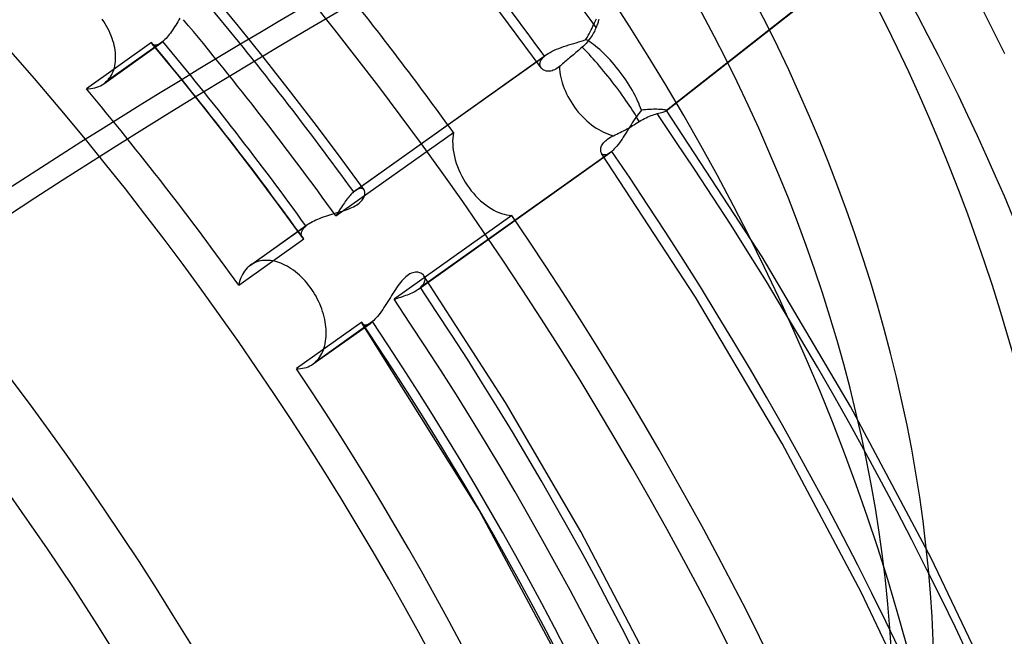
# Model space of a CAD drawing. Header units: millimetres. Extents: x -192 to 186, y -241 to 236.
# Tile 61 of 89: x 36 to 56, y 19 to 32. Entities that reach past the tile are written whole.
import ezdxf

# ---------------------------------------------------------------- set-up
doc = ezdxf.new("R2010")
doc.units = ezdxf.units.MM
doc.layers.add('MAIN-1', color=7, linetype='Continuous')
doc.layers.add('MAIN-2', color=7, linetype='Continuous')

msp = doc.modelspace()

# ---------------------------------------------------------------- linework, layer by layer
at = {"layer": 'MAIN-1'}
for centre, major_axis, ratio, start_param, end_param in [((-0.5, -0.433), (108.018, -124.728), 0.75, 0.713724, 3.400514), ((-3.25, -2.815), (-104.417, 120.571), 0.75, -2.427868, -0.857072), ((-41, -35.507), (-104.417, 120.571), 0.75, -3.141592, -0.857072), ((-41, -35.507), (103.763, -119.815), 0.75, 0, 2.284521), ((7.408, 6.416), (-32.685, 37.742), 0.75, -1.60706, -0.591455), ((88.552, -111.778), (-50.097, -157.043), 0.807621, -2.497321, -2.293043)]:
    msp.add_ellipse(centre, major_axis=major_axis, ratio=ratio, start_param=start_param, end_param=end_param, dxfattribs=at)
at = {"layer": 'MAIN-2'}
for p, q in [((48.704, 30.126), (56.764, 36.452)), ((56.749, 36.442), (48.708, 30.131)), ((54.695, 33.076), (55.593, 31.29)), ((39.996, 31.847), (39.487, 32.464)), ((45.494, 31.896), (45.159, 32.341)), ((37.251, 31.944), (37.22, 31.991)), ((37.281, 31.897), (37.251, 31.944)), ((37.31, 31.848), (37.281, 31.897)), ((38.737, 31.904), (38.716, 31.87)), ((38.759, 31.939), (38.737, 31.904)), ((38.78, 31.975), (38.759, 31.939)), ((38.802, 32.011), (38.78, 31.975)), ((45.826, 31.449), (45.494, 31.896)), ((47.209, 31.846), (47.226, 31.881)), ((47.226, 31.881), (47.241, 31.914)), ((47.241, 31.914), (47.256, 31.944)), ((47.256, 31.944), (47.269, 31.971)), ((47.269, 31.971), (47.282, 31.996)), ((47.301, 31.887), (47.293, 31.865)), ((47.308, 31.908), (47.301, 31.887)), ((47.315, 31.927), (47.308, 31.908)), ((47.32, 31.946), (47.315, 31.927)), ((47.325, 31.964), (47.32, 31.946)), ((47.329, 31.981), (47.325, 31.964)), ((37.336, 31.799), (37.31, 31.848)), ((37.361, 31.75), (37.336, 31.799)), ((37.384, 31.7), (37.361, 31.75)), ((37.404, 31.65), (37.384, 31.7)), ((38.585, 31.677), (38.563, 31.65)), ((38.607, 31.707), (38.585, 31.677)), ((38.629, 31.737), (38.607, 31.707)), ((38.651, 31.769), (38.629, 31.737)), ((38.672, 31.802), (38.651, 31.769)), ((38.694, 31.835), (38.672, 31.802)), ((38.716, 31.87), (38.694, 31.835)), ((40.498, 31.224), (39.996, 31.847)), ((47.114, 31.656), (47.135, 31.695)), ((47.135, 31.695), (47.155, 31.734)), ((47.155, 31.734), (47.174, 31.773)), ((47.174, 31.773), (47.192, 31.81)), ((47.192, 31.81), (47.209, 31.846)), ((47.21, 31.687), (47.194, 31.659)), ((47.225, 31.714), (47.21, 31.687)), ((47.239, 31.741), (47.225, 31.714)), ((47.252, 31.768), (47.239, 31.741)), ((47.264, 31.795), (47.252, 31.768)), ((47.275, 31.82), (47.264, 31.795)), ((47.285, 31.843), (47.275, 31.82)), ((47.293, 31.865), (47.285, 31.843)), ((38.222, 31.513), (36.898, 30.571)), ((37.25, 30.675), (38.418, 31.506)), ((38.455, 31.535), (37.289, 30.706)), ((37.423, 31.6), (37.404, 31.65)), ((37.439, 31.55), (37.423, 31.6)), ((37.453, 31.5), (37.439, 31.55)), ((37.465, 31.452), (37.453, 31.5)), ((38.224, 31.508), (38.222, 31.513)), ((38.226, 31.505), (38.224, 31.508)), ((38.228, 31.501), (38.226, 31.505)), ((38.23, 31.497), (38.228, 31.501)), ((38.233, 31.493), (38.23, 31.497)), ((38.235, 31.49), (38.233, 31.493)), ((38.243, 31.482), (38.235, 31.49)), ((38.764, 30.85), (38.237, 31.488)), ((38.251, 31.475), (38.243, 31.482)), ((38.261, 31.469), (38.251, 31.475)), ((38.368, 31.476), (38.352, 31.47)), ((38.384, 31.485), (38.368, 31.476)), ((38.401, 31.495), (38.384, 31.485)), ((38.418, 31.506), (38.401, 31.495)), ((38.424, 31.511), (38.418, 31.506)), ((38.43, 31.515), (38.424, 31.511)), ((38.437, 31.52), (38.43, 31.515)), ((38.443, 31.525), (38.437, 31.52)), ((38.449, 31.53), (38.443, 31.525)), ((38.455, 31.535), (38.449, 31.53)), ((38.476, 31.555), (38.455, 31.535)), ((38.498, 31.576), (38.476, 31.555)), ((38.519, 31.599), (38.498, 31.576)), ((38.541, 31.623), (38.519, 31.599)), ((38.563, 31.65), (38.541, 31.623)), ((46.717, 31.465), (46.769, 31.481)), ((46.769, 31.481), (46.821, 31.496)), ((46.821, 31.496), (46.872, 31.512)), ((46.872, 31.512), (46.923, 31.527)), ((46.923, 31.527), (46.972, 31.543)), ((46.972, 31.543), (47.021, 31.559)), ((47.021, 31.559), (47.068, 31.576)), ((47.07, 31.495), (47.045, 31.469)), ((47.068, 31.576), (47.092, 31.616)), ((47.094, 31.521), (47.07, 31.495)), ((47.092, 31.616), (47.114, 31.656)), ((47.116, 31.548), (47.094, 31.521)), ((47.137, 31.576), (47.116, 31.548)), ((47.157, 31.603), (47.137, 31.576)), ((47.176, 31.631), (47.157, 31.603)), ((47.194, 31.659), (47.176, 31.631)), ((37.475, 31.404), (37.465, 31.452)), ((37.483, 31.357), (37.475, 31.404)), ((37.488, 31.311), (37.483, 31.357)), ((37.492, 31.265), (37.488, 31.311)), ((38.271, 31.465), (38.261, 31.469)), ((38.283, 31.462), (38.271, 31.465)), ((38.295, 31.46), (38.283, 31.462)), ((38.308, 31.46), (38.295, 31.46)), ((38.322, 31.462), (38.308, 31.46)), ((38.337, 31.465), (38.322, 31.462)), ((38.352, 31.47), (38.337, 31.465)), ((46.155, 31), (45.826, 31.449)), ((46.266, 31.27), (46.3, 31.293)), ((46.3, 31.293), (46.337, 31.315)), ((46.337, 31.315), (46.378, 31.337)), ((46.378, 31.337), (46.421, 31.357)), ((46.421, 31.357), (46.466, 31.377)), ((46.466, 31.377), (46.514, 31.396)), ((46.514, 31.396), (46.563, 31.414)), ((46.563, 31.414), (46.613, 31.432)), ((46.613, 31.432), (46.665, 31.449)), ((46.665, 31.449), (46.717, 31.465)), ((46.839, 31.29), (46.813, 31.267)), ((46.865, 31.312), (46.839, 31.29)), ((46.891, 31.334), (46.865, 31.312)), ((46.917, 31.356), (46.891, 31.334)), ((46.941, 31.377), (46.917, 31.356)), ((46.966, 31.398), (46.941, 31.377)), ((46.992, 31.42), (46.966, 31.398)), ((47.019, 31.444), (46.992, 31.42)), ((47.045, 31.469), (47.019, 31.444)), ((37.477, 31.043), (37.484, 31.086)), ((37.484, 31.086), (37.489, 31.13)), ((37.489, 31.13), (37.492, 31.174)), ((37.493, 31.219), (37.492, 31.265)), ((37.492, 31.174), (37.493, 31.219)), ((41.056, 30.514), (40.498, 31.224)), ((42.339, 28.474), (46.225, 31.238)), ((42.375, 28.503), (46.266, 31.27)), ((46.131, 31.083), (46.133, 31.099)), ((46.131, 31.067), (46.131, 31.083)), ((46.133, 31.099), (46.137, 31.116)), ((46.137, 31.116), (46.143, 31.133)), ((46.143, 31.133), (46.151, 31.151)), ((46.151, 31.151), (46.161, 31.168)), ((46.161, 31.168), (46.174, 31.186)), ((46.174, 31.186), (46.189, 31.203)), ((46.189, 31.203), (46.206, 31.221)), ((46.206, 31.221), (46.225, 31.238)), ((46.225, 31.238), (46.231, 31.244)), ((46.231, 31.244), (46.238, 31.249)), ((46.238, 31.249), (46.244, 31.255)), ((46.244, 31.255), (46.251, 31.26)), ((46.251, 31.26), (46.258, 31.265)), ((46.258, 31.265), (46.266, 31.27)), ((46.594, 31.081), (46.571, 31.061)), ((46.617, 31.101), (46.594, 31.081)), ((46.641, 31.121), (46.617, 31.101)), ((46.664, 31.141), (46.641, 31.121)), ((46.688, 31.161), (46.664, 31.141)), ((46.711, 31.181), (46.688, 31.161)), ((46.735, 31.201), (46.711, 31.181)), ((46.761, 31.223), (46.735, 31.201)), ((46.786, 31.245), (46.761, 31.223)), ((46.813, 31.267), (46.786, 31.245)), ((37.406, 30.851), (37.425, 30.886)), ((37.425, 30.886), (37.441, 30.923)), ((37.441, 30.923), (37.455, 30.961)), ((37.455, 30.961), (37.467, 31.001)), ((37.467, 31.001), (37.477, 31.043)), ((46.133, 31.051), (46.131, 31.067)), ((46.136, 31.036), (46.133, 31.051)), ((46.142, 31.022), (46.136, 31.036)), ((46.149, 31.008), (46.142, 31.022)), ((46.158, 30.996), (46.149, 31.008)), ((46.169, 30.983), (46.158, 30.996)), ((46.182, 30.972), (46.169, 30.983)), ((46.196, 30.962), (46.182, 30.972)), ((46.212, 30.953), (46.196, 30.962)), ((46.229, 30.945), (46.212, 30.953)), ((46.248, 30.939), (46.229, 30.945)), ((46.267, 30.934), (46.248, 30.939)), ((46.288, 30.932), (46.267, 30.934)), ((46.309, 30.931), (46.288, 30.932)), ((46.332, 30.932), (46.309, 30.931)), ((46.355, 30.935), (46.332, 30.932)), ((46.379, 30.941), (46.355, 30.935)), ((46.404, 30.949), (46.379, 30.941)), ((46.428, 30.959), (46.404, 30.949)), ((46.453, 30.972), (46.428, 30.959)), ((46.478, 30.987), (46.453, 30.972)), ((46.503, 31.005), (46.478, 30.987)), ((46.528, 31.025), (46.503, 31.005)), ((46.549, 31.043), (46.528, 31.025)), ((46.571, 31.061), (46.549, 31.043)), ((37.218, 30.654), (37.25, 30.676)), ((37.25, 30.676), (37.257, 30.68)), ((37.257, 30.68), (37.264, 30.685)), ((37.264, 30.685), (37.27, 30.69)), ((37.27, 30.69), (37.277, 30.696)), ((37.277, 30.696), (37.283, 30.701)), ((37.283, 30.701), (37.289, 30.706)), ((37.289, 30.706), (37.316, 30.731)), ((37.316, 30.731), (37.341, 30.757)), ((37.341, 30.757), (37.364, 30.787)), ((37.364, 30.787), (37.386, 30.818)), ((37.386, 30.818), (37.406, 30.851)), ((39.283, 30.205), (38.764, 30.85)), ((36.898, 30.571), (36.943, 30.572)), ((36.943, 30.572), (36.987, 30.576)), ((36.987, 30.576), (37.029, 30.583)), ((37.029, 30.583), (37.07, 30.592)), ((37.07, 30.592), (37.11, 30.604)), ((37.11, 30.604), (37.148, 30.619)), ((37.148, 30.619), (37.184, 30.635)), ((37.184, 30.635), (37.218, 30.654)), ((41.605, 29.797), (41.056, 30.514)), ((39.804, 29.542), (39.283, 30.205)), ((48.142, 30.071), (48.115, 30.036)), ((48.169, 30.105), (48.142, 30.071)), ((48.196, 30.137), (48.169, 30.105)), ((48.239, 30.143), (48.196, 30.137)), ((48.281, 30.147), (48.239, 30.143)), ((48.323, 30.151), (48.281, 30.147)), ((48.364, 30.153), (48.323, 30.151)), ((48.404, 30.155), (48.364, 30.153)), ((48.442, 30.156), (48.404, 30.155)), ((48.479, 30.156), (48.442, 30.156)), ((48.514, 30.156), (48.479, 30.156)), ((48.547, 30.155), (48.514, 30.156)), ((48.515, 30.068), (48.548, 30.077)), ((48.577, 30.154), (48.547, 30.155)), ((48.548, 30.077), (48.578, 30.086)), ((48.604, 30.152), (48.577, 30.154)), ((48.578, 30.086), (48.606, 30.094)), ((48.629, 30.15), (48.604, 30.152)), ((48.606, 30.094), (48.631, 30.1)), ((48.651, 30.148), (48.629, 30.15)), ((48.631, 30.1), (48.653, 30.107)), ((48.669, 30.146), (48.651, 30.148)), ((48.653, 30.107), (48.671, 30.112)), ((48.684, 30.143), (48.669, 30.146)), ((48.671, 30.112), (48.686, 30.117)), ((48.695, 30.14), (48.684, 30.143)), ((48.686, 30.117), (48.697, 30.122)), ((48.703, 30.137), (48.695, 30.14)), ((48.697, 30.122), (48.704, 30.126)), ((48.707, 30.134), (48.703, 30.137)), ((48.704, 30.126), (48.705, 30.127)), ((48.705, 30.127), (48.706, 30.128)), ((48.706, 30.128), (48.707, 30.128)), ((48.707, 30.133), (48.707, 30.134)), ((50.656, 27.152), (48.707, 30.134)), ((48.708, 30.133), (48.707, 30.133)), ((48.707, 30.129), (48.708, 30.13)), ((48.707, 30.128), (48.707, 30.129)), ((48.708, 30.132), (48.708, 30.133)), ((48.708, 30.131), (48.708, 30.132)), ((48.708, 30.132), (48.708, 30.132)), ((48.708, 30.13), (48.708, 30.131)), ((48.708, 30.131), (48.708, 30.131)), ((48.012, 29.881), (47.986, 29.84)), ((48.038, 29.921), (48.012, 29.881)), ((48.064, 29.96), (48.038, 29.921)), ((48.089, 29.999), (48.064, 29.96)), ((48.083, 29.864), (48.118, 29.885)), ((48.115, 30.036), (48.089, 29.999)), ((48.118, 29.885), (48.152, 29.907)), ((48.152, 29.907), (48.187, 29.929)), ((48.187, 29.929), (48.223, 29.949)), ((48.223, 29.949), (48.258, 29.967)), ((48.258, 29.967), (48.293, 29.984)), ((48.293, 29.984), (48.327, 30)), ((48.327, 30), (48.361, 30.014)), ((48.361, 30.014), (48.394, 30.027)), ((48.394, 30.027), (48.426, 30.039)), ((48.426, 30.039), (48.457, 30.049)), ((48.457, 30.049), (48.487, 30.059)), ((48.487, 30.059), (48.515, 30.068)), ((42.082, 29.158), (41.605, 29.797)), ((41.979, 27.985), (44.371, 29.686)), ((44.371, 29.686), (44.362, 29.629)), ((47.699, 29.651), (47.733, 29.668)), ((47.733, 29.668), (47.766, 29.685)), ((47.766, 29.685), (47.801, 29.703)), ((47.801, 29.703), (47.836, 29.721)), ((47.836, 29.721), (47.873, 29.741)), ((47.882, 29.672), (47.856, 29.631)), ((47.873, 29.741), (47.909, 29.761)), ((47.909, 29.714), (47.882, 29.672)), ((47.909, 29.761), (47.946, 29.782)), ((47.935, 29.756), (47.909, 29.714)), ((47.961, 29.798), (47.935, 29.756)), ((47.946, 29.782), (47.981, 29.802)), ((47.986, 29.84), (47.961, 29.798)), ((47.981, 29.802), (48.015, 29.823)), ((48.015, 29.823), (48.049, 29.843)), ((48.049, 29.843), (48.083, 29.864)), ((40.316, 28.874), (39.804, 29.542)), ((44.356, 29.57), (44.354, 29.51)), ((44.354, 29.51), (44.355, 29.449)), ((44.362, 29.629), (44.356, 29.57)), ((47.411, 29.451), (47.426, 29.471)), ((47.426, 29.471), (47.443, 29.492)), ((47.443, 29.492), (47.463, 29.511)), ((47.463, 29.511), (47.485, 29.531)), ((47.485, 29.531), (47.509, 29.55)), ((47.509, 29.55), (47.536, 29.568)), ((47.536, 29.568), (47.566, 29.586)), ((47.566, 29.586), (47.597, 29.603)), ((47.597, 29.603), (47.631, 29.619)), ((47.631, 29.619), (47.665, 29.635)), ((47.665, 29.635), (47.699, 29.651)), ((47.749, 29.476), (47.723, 29.441)), ((47.776, 29.513), (47.749, 29.476)), ((47.803, 29.551), (47.776, 29.513)), ((47.829, 29.591), (47.803, 29.551)), ((47.856, 29.631), (47.829, 29.591)), ((43.656, 26.497), (47.557, 29.271)), ((47.593, 29.3), (43.697, 26.529)), ((44.355, 29.449), (44.359, 29.388)), ((44.359, 29.388), (44.366, 29.326)), ((44.366, 29.326), (44.377, 29.261)), ((47.368, 29.337), (47.37, 29.354)), ((47.368, 29.32), (47.368, 29.337)), ((47.369, 29.304), (47.368, 29.32)), ((47.372, 29.29), (47.369, 29.304)), ((47.37, 29.354), (47.374, 29.372)), ((47.376, 29.276), (47.372, 29.29)), ((47.374, 29.372), (47.38, 29.391)), ((47.382, 29.264), (47.376, 29.276)), ((47.38, 29.391), (47.388, 29.411)), ((47.388, 29.411), (47.398, 29.431)), ((47.398, 29.431), (47.411, 29.451)), ((47.556, 29.271), (47.536, 29.257)), ((47.562, 29.275), (47.556, 29.271)), ((47.569, 29.28), (47.562, 29.275)), ((47.575, 29.285), (47.569, 29.28)), ((47.581, 29.29), (47.575, 29.285)), ((47.587, 29.295), (47.581, 29.29)), ((47.593, 29.3), (47.587, 29.295)), ((47.619, 29.323), (47.593, 29.3)), ((47.644, 29.349), (47.619, 29.323)), ((47.67, 29.377), (47.644, 29.349)), ((47.696, 29.408), (47.67, 29.377)), ((47.723, 29.441), (47.696, 29.408)), ((42.552, 28.514), (42.082, 29.158)), ((44.377, 29.261), (44.391, 29.195)), ((44.391, 29.195), (44.408, 29.128)), ((44.408, 29.128), (44.428, 29.061)), ((47.389, 29.253), (47.382, 29.264)), ((49.297, 26.336), (47.385, 29.259)), ((47.398, 29.244), (47.389, 29.253)), ((47.409, 29.237), (47.398, 29.244)), ((47.42, 29.232), (47.409, 29.237)), ((47.433, 29.228), (47.42, 29.232)), ((47.448, 29.227), (47.433, 29.228)), ((47.463, 29.228), (47.448, 29.227)), ((47.48, 29.232), (47.463, 29.228)), ((47.498, 29.238), (47.48, 29.232)), ((47.516, 29.246), (47.498, 29.238)), ((47.536, 29.257), (47.516, 29.246)), ((40.811, 28.212), (40.316, 28.874)), ((44.428, 29.061), (44.452, 28.994)), ((44.452, 28.994), (44.478, 28.927)), ((44.478, 28.927), (44.508, 28.861)), ((44.508, 28.861), (44.54, 28.796)), ((44.54, 28.796), (44.575, 28.732)), ((44.575, 28.732), (44.611, 28.671)), ((44.611, 28.671), (44.649, 28.612)), ((42.339, 28.474), (42.321, 28.458)), ((42.345, 28.48), (42.339, 28.474)), ((42.351, 28.485), (42.345, 28.48)), ((42.357, 28.49), (42.351, 28.485)), ((42.364, 28.494), (42.357, 28.49)), ((42.37, 28.499), (42.364, 28.494)), ((42.376, 28.503), (42.37, 28.499)), ((42.399, 28.519), (42.376, 28.503)), ((42.422, 28.531), (42.399, 28.519)), ((42.444, 28.54), (42.422, 28.531)), ((42.464, 28.545), (42.444, 28.54)), ((42.482, 28.548), (42.464, 28.545)), ((42.5, 28.547), (42.482, 28.548)), ((42.515, 28.543), (42.5, 28.547)), ((42.528, 28.537), (42.515, 28.543)), ((42.54, 28.528), (42.528, 28.537)), ((42.55, 28.517), (42.54, 28.528)), ((42.557, 28.505), (42.55, 28.517)), ((42.563, 28.491), (42.557, 28.505)), ((42.566, 28.477), (42.563, 28.491)), ((42.568, 28.46), (42.566, 28.477)), ((44.649, 28.612), (44.689, 28.555)), ((44.689, 28.555), (44.732, 28.5)), ((44.732, 28.5), (44.776, 28.446)), ((42.169, 28.279), (42.15, 28.252)), ((42.188, 28.305), (42.169, 28.279)), ((42.208, 28.331), (42.188, 28.305)), ((42.227, 28.355), (42.208, 28.331)), ((42.246, 28.378), (42.227, 28.355)), ((42.265, 28.4), (42.246, 28.378)), ((42.284, 28.421), (42.265, 28.4)), ((42.302, 28.44), (42.284, 28.421)), ((42.321, 28.458), (42.302, 28.44)), ((42.45, 28.245), (42.473, 28.265)), ((42.473, 28.265), (42.494, 28.285)), ((42.494, 28.285), (42.511, 28.306)), ((42.511, 28.306), (42.526, 28.327)), ((42.526, 28.327), (42.539, 28.347)), ((42.539, 28.347), (42.549, 28.367)), ((42.549, 28.367), (42.557, 28.387)), ((42.557, 28.387), (42.563, 28.406)), ((42.563, 28.406), (42.567, 28.425)), ((42.567, 28.425), (42.569, 28.443)), ((42.569, 28.443), (42.568, 28.46)), ((44.776, 28.446), (44.823, 28.393)), ((44.823, 28.393), (44.872, 28.343)), ((44.872, 28.343), (44.923, 28.295)), ((44.923, 28.295), (44.975, 28.25)), ((41.297, 27.545), (40.811, 28.212)), ((42.035, 28.076), (42.016, 28.046)), ((42.026, 28.06), (42.068, 28.073)), ((42.054, 28.107), (42.035, 28.076)), ((42.073, 28.137), (42.054, 28.107)), ((42.068, 28.073), (42.109, 28.085)), ((42.092, 28.166), (42.073, 28.137)), ((42.111, 28.195), (42.092, 28.166)), ((42.109, 28.085), (42.149, 28.099)), ((42.131, 28.224), (42.111, 28.195)), ((42.15, 28.252), (42.131, 28.224)), ((42.149, 28.099), (42.189, 28.112)), ((42.189, 28.112), (42.228, 28.126)), ((42.228, 28.126), (42.265, 28.141)), ((42.265, 28.141), (42.301, 28.157)), ((42.301, 28.157), (42.335, 28.173)), ((42.335, 28.173), (42.368, 28.19)), ((42.368, 28.19), (42.398, 28.208)), ((42.398, 28.208), (42.425, 28.226)), ((42.425, 28.226), (42.45, 28.245)), ((44.975, 28.25), (45.028, 28.209)), ((45.028, 28.209), (45.081, 28.17)), ((45.081, 28.17), (45.136, 28.136)), ((45.136, 28.136), (45.19, 28.105)), ((45.19, 28.105), (45.243, 28.078)), ((45.243, 28.078), (45.296, 28.055)), ((41.466, 27.852), (41.499, 27.87)), ((41.499, 27.87), (41.533, 27.888)), ((41.533, 27.888), (41.569, 27.905)), ((41.569, 27.905), (41.607, 27.921)), ((41.607, 27.921), (41.646, 27.937)), ((41.646, 27.937), (41.686, 27.952)), ((41.686, 27.952), (41.728, 27.967)), ((41.728, 27.967), (41.77, 27.981)), ((41.77, 27.981), (41.812, 27.995)), ((41.812, 27.995), (41.855, 28.008)), ((41.855, 28.008), (41.898, 28.021)), ((41.898, 28.021), (41.941, 28.034)), ((41.941, 28.034), (41.984, 28.047)), ((41.997, 28.015), (41.979, 27.985)), ((41.984, 28.047), (42.026, 28.06)), ((42.016, 28.046), (41.997, 28.015)), ((45.559, 27.996), (43.161, 26.29)), ((45.296, 28.055), (45.349, 28.036)), ((45.349, 28.036), (45.401, 28.021)), ((45.401, 28.021), (45.454, 28.009)), ((45.454, 28.009), (45.507, 28.001)), ((45.507, 28.001), (45.559, 27.996)), ((40.201, 26.954), (41.367, 27.783)), ((40.24, 26.984), (41.408, 27.815)), ((41.277, 27.654), (41.282, 27.67)), ((41.282, 27.67), (41.289, 27.686)), ((41.289, 27.686), (41.297, 27.702)), ((41.297, 27.702), (41.308, 27.718)), ((41.308, 27.718), (41.32, 27.734)), ((41.32, 27.734), (41.334, 27.751)), ((41.334, 27.751), (41.349, 27.767)), ((41.349, 27.767), (41.367, 27.783)), ((41.367, 27.783), (41.373, 27.788)), ((41.373, 27.788), (41.38, 27.794)), ((41.38, 27.794), (41.387, 27.799)), ((41.387, 27.799), (41.394, 27.805)), ((41.394, 27.805), (41.401, 27.81)), ((41.401, 27.81), (41.408, 27.815)), ((41.408, 27.815), (41.436, 27.834)), ((41.436, 27.834), (41.466, 27.852)), ((39.998, 26.576), (41.322, 27.518)), ((41.273, 27.624), (41.274, 27.639)), ((41.273, 27.609), (41.273, 27.624)), ((41.275, 27.594), (41.273, 27.609)), ((41.274, 27.639), (41.277, 27.654)), ((41.279, 27.581), (41.275, 27.594)), ((41.284, 27.567), (41.279, 27.581)), ((41.29, 27.555), (41.284, 27.567)), ((41.298, 27.543), (41.29, 27.555)), ((41.302, 27.538), (41.298, 27.543)), ((41.305, 27.534), (41.302, 27.538)), ((41.309, 27.53), (41.305, 27.534)), ((41.313, 27.526), (41.309, 27.53)), ((41.318, 27.522), (41.313, 27.526)), ((41.322, 27.518), (41.318, 27.522)), ((40.407, 27.062), (40.37, 27.051)), ((40.445, 27.071), (40.407, 27.062)), ((40.483, 27.078), (40.445, 27.071)), ((40.523, 27.081), (40.483, 27.078)), ((40.564, 27.082), (40.523, 27.081)), ((40.605, 27.081), (40.564, 27.082)), ((40.647, 27.077), (40.605, 27.081)), ((40.689, 27.071), (40.647, 27.077)), ((40.731, 27.062), (40.689, 27.071)), ((40.773, 27.051), (40.731, 27.062)), ((52.455, 24.11), (50.656, 27.152)), ((40.12, 26.865), (40.096, 26.831)), ((40.145, 26.897), (40.12, 26.865)), ((40.173, 26.927), (40.145, 26.897)), ((40.201, 26.954), (40.173, 26.927)), ((40.207, 26.959), (40.201, 26.954)), ((40.213, 26.964), (40.207, 26.959)), ((40.22, 26.969), (40.213, 26.964)), ((40.226, 26.974), (40.22, 26.969)), ((40.232, 26.979), (40.226, 26.974)), ((40.239, 26.983), (40.232, 26.979)), ((40.269, 27.003), (40.239, 26.983)), ((40.302, 27.021), (40.269, 27.003)), ((40.335, 27.037), (40.302, 27.021)), ((40.37, 27.051), (40.335, 27.037)), ((40.814, 27.038), (40.773, 27.051)), ((40.856, 27.023), (40.814, 27.038)), ((40.898, 27.005), (40.856, 27.023)), ((40.94, 26.985), (40.898, 27.005)), ((40.983, 26.963), (40.94, 26.985)), ((41.026, 26.938), (40.983, 26.963)), ((41.069, 26.911), (41.026, 26.938)), ((41.111, 26.881), (41.069, 26.911)), ((41.153, 26.85), (41.111, 26.881)), ((40.022, 26.669), (40.009, 26.623)), ((40.037, 26.712), (40.022, 26.669)), ((40.054, 26.754), (40.037, 26.712)), ((40.074, 26.794), (40.054, 26.754)), ((40.096, 26.831), (40.074, 26.794)), ((41.195, 26.816), (41.153, 26.85)), ((41.235, 26.78), (41.195, 26.816)), ((41.275, 26.743), (41.235, 26.78)), ((41.313, 26.704), (41.275, 26.743)), ((41.351, 26.663), (41.313, 26.704)), ((41.387, 26.622), (41.351, 26.663)), ((43.318, 26.664), (43.291, 26.631)), ((43.345, 26.694), (43.318, 26.664)), ((43.373, 26.722), (43.345, 26.694)), ((43.401, 26.747), (43.373, 26.722)), ((43.429, 26.77), (43.401, 26.747)), ((43.457, 26.789), (43.429, 26.77)), ((43.486, 26.806), (43.457, 26.789)), ((43.514, 26.819), (43.486, 26.806)), ((43.542, 26.829), (43.514, 26.819)), ((43.569, 26.836), (43.542, 26.829)), ((43.596, 26.839), (43.569, 26.836)), ((43.621, 26.84), (43.596, 26.839)), ((43.645, 26.839), (43.621, 26.84)), ((43.668, 26.835), (43.645, 26.839)), ((43.689, 26.828), (43.668, 26.835)), ((43.709, 26.82), (43.689, 26.828)), ((43.728, 26.81), (43.709, 26.82)), ((43.744, 26.797), (43.728, 26.81)), ((43.758, 26.784), (43.744, 26.797)), ((43.771, 26.768), (43.758, 26.784)), ((45.431, 24.189), (43.77, 26.769)), ((43.781, 26.75), (43.771, 26.768)), ((43.788, 26.731), (43.781, 26.75)), ((43.784, 26.644), (43.79, 26.667)), ((43.792, 26.71), (43.788, 26.731)), ((43.79, 26.667), (43.793, 26.689)), ((43.793, 26.689), (43.792, 26.71)), ((40.009, 26.623), (39.998, 26.576)), ((41.421, 26.579), (41.387, 26.622)), ((41.454, 26.535), (41.421, 26.579)), ((41.486, 26.491), (41.454, 26.535)), ((41.516, 26.446), (41.486, 26.491)), ((43.188, 26.487), (43.162, 26.448)), ((43.213, 26.525), (43.188, 26.487)), ((43.239, 26.561), (43.213, 26.525)), ((43.265, 26.597), (43.239, 26.561)), ((43.291, 26.631), (43.265, 26.597)), ((43.583, 26.451), (43.609, 26.466)), ((43.609, 26.466), (43.633, 26.481)), ((43.633, 26.481), (43.656, 26.497)), ((43.656, 26.497), (43.663, 26.502)), ((43.663, 26.502), (43.671, 26.507)), ((43.671, 26.507), (43.677, 26.512)), ((43.677, 26.512), (43.684, 26.518)), ((43.684, 26.518), (43.691, 26.523)), ((43.691, 26.523), (43.697, 26.529)), ((43.697, 26.529), (43.722, 26.552)), ((43.722, 26.552), (43.743, 26.575)), ((43.743, 26.575), (43.76, 26.598)), ((43.76, 26.598), (43.774, 26.621)), ((43.774, 26.621), (43.784, 26.644)), ((41.545, 26.399), (41.516, 26.446)), ((41.573, 26.35), (41.545, 26.399)), ((41.599, 26.3), (41.573, 26.35)), ((41.624, 26.25), (41.599, 26.3)), ((43.06, 26.284), (43.034, 26.243)), ((43.086, 26.326), (43.06, 26.284)), ((43.111, 26.367), (43.086, 26.326)), ((43.137, 26.408), (43.111, 26.367)), ((43.162, 26.448), (43.137, 26.408)), ((43.161, 26.29), (43.197, 26.301)), ((43.197, 26.301), (43.232, 26.312)), ((43.232, 26.312), (43.267, 26.323)), ((43.267, 26.323), (43.302, 26.334)), ((43.302, 26.334), (43.337, 26.346)), ((43.337, 26.346), (43.37, 26.358)), ((43.37, 26.358), (43.403, 26.37)), ((43.403, 26.37), (43.436, 26.382)), ((43.436, 26.382), (43.467, 26.395)), ((43.467, 26.395), (43.498, 26.409)), ((43.498, 26.409), (43.528, 26.422)), ((43.528, 26.422), (43.556, 26.436)), ((43.556, 26.436), (43.583, 26.451)), ((51.062, 23.355), (49.297, 26.336)), ((41.648, 26.198), (41.624, 26.25)), ((41.67, 26.145), (41.648, 26.198)), ((41.69, 26.093), (41.67, 26.145)), ((41.708, 26.039), (41.69, 26.093)), ((42.93, 26.083), (42.903, 26.045)), ((42.956, 26.121), (42.93, 26.083)), ((42.982, 26.161), (42.956, 26.121)), ((43.008, 26.202), (42.982, 26.161)), ((43.034, 26.243), (43.008, 26.202)), ((41.724, 25.986), (41.708, 26.039)), ((41.738, 25.933), (41.724, 25.986)), ((41.75, 25.88), (41.738, 25.933)), ((41.76, 25.828), (41.75, 25.88)), ((42.773, 25.883), (42.747, 25.858)), ((42.798, 25.911), (42.773, 25.883)), ((42.824, 25.941), (42.798, 25.911)), ((42.85, 25.974), (42.824, 25.941)), ((42.877, 26.009), (42.85, 25.974)), ((42.903, 26.045), (42.877, 26.009)), ((42.503, 25.822), (41.175, 24.878)), ((41.514, 24.973), (42.686, 25.806)), ((42.723, 25.835), (41.553, 25.003)), ((41.768, 25.776), (41.76, 25.828)), ((41.774, 25.726), (41.768, 25.776)), ((41.778, 25.676), (41.774, 25.726)), ((41.78, 25.628), (41.778, 25.676)), ((42.504, 25.817), (42.503, 25.822)), ((42.506, 25.812), (42.504, 25.817)), ((42.508, 25.808), (42.506, 25.812)), ((42.51, 25.803), (42.508, 25.808)), ((42.512, 25.799), (42.51, 25.803)), ((42.515, 25.795), (42.512, 25.799)), ((42.521, 25.787), (42.515, 25.795)), ((44.894, 21.997), (42.515, 25.795)), ((42.529, 25.779), (42.521, 25.787)), ((42.537, 25.773), (42.529, 25.779)), ((42.547, 25.769), (42.537, 25.773)), ((42.557, 25.765), (42.547, 25.769)), ((42.568, 25.763), (42.557, 25.765)), ((42.58, 25.763), (42.568, 25.763)), ((42.593, 25.764), (42.58, 25.763)), ((42.607, 25.767), (42.593, 25.764)), ((42.621, 25.771), (42.607, 25.767)), ((42.637, 25.777), (42.621, 25.771)), ((42.652, 25.785), (42.637, 25.777)), ((42.669, 25.795), (42.652, 25.785)), ((42.686, 25.806), (42.669, 25.795)), ((42.692, 25.811), (42.686, 25.806)), ((42.698, 25.815), (42.692, 25.811)), ((42.704, 25.82), (42.698, 25.815)), ((42.71, 25.825), (42.704, 25.82)), ((42.716, 25.83), (42.71, 25.825)), ((42.723, 25.835), (42.716, 25.83)), ((42.747, 25.858), (42.723, 25.835)), ((41.769, 25.439), (41.775, 25.485)), ((41.775, 25.485), (41.779, 25.532)), ((41.779, 25.532), (41.781, 25.58)), ((41.781, 25.58), (41.78, 25.628)), ((41.71, 25.224), (41.726, 25.264)), ((41.726, 25.264), (41.74, 25.305)), ((41.74, 25.305), (41.752, 25.348)), ((41.752, 25.348), (41.761, 25.393)), ((41.761, 25.393), (41.769, 25.439)), ((41.605, 25.055), (41.629, 25.084)), ((41.629, 25.084), (41.651, 25.116)), ((41.651, 25.116), (41.673, 25.15)), ((41.673, 25.15), (41.692, 25.186)), ((41.692, 25.186), (41.71, 25.224)), ((41.175, 24.878), (41.217, 24.877)), ((41.217, 24.877), (41.259, 24.88)), ((41.259, 24.88), (41.299, 24.885)), ((41.299, 24.885), (41.339, 24.893)), ((41.339, 24.893), (41.377, 24.904)), ((41.377, 24.904), (41.413, 24.918)), ((41.413, 24.918), (41.449, 24.934)), ((41.449, 24.934), (41.482, 24.952)), ((41.482, 24.952), (41.514, 24.973)), ((41.514, 24.973), (41.521, 24.978)), ((41.521, 24.978), (41.527, 24.983)), ((41.527, 24.983), (41.534, 24.988)), ((41.534, 24.988), (41.54, 24.993)), ((41.54, 24.993), (41.546, 24.998)), ((41.546, 24.998), (41.553, 25.003)), ((41.553, 25.003), (41.579, 25.028)), ((41.579, 25.028), (41.605, 25.055)), ((46.963, 21.561), (45.431, 24.189)), ((54.098, 21.024), (52.455, 24.11)), ((52.672, 20.332), (51.062, 23.355)), ((46.982, 18.107), (44.894, 21.997)), ((48.361, 18.895), (46.963, 21.561)), ((55.579, 17.906), (54.098, 21.024)), ((54.123, 17.279), (52.672, 20.332))]:
    msp.add_line(p, q, dxfattribs=at)
for centre, major_axis, ratio, start_param, end_param in [((0, 0), (-107.363, 123.972), 0.75, -2.427868, 0.713724), ((-2.75, -2.382), (-103.763, 119.815), 0.75, -2.427868, -0.857072), ((22, 19.053), (32.031, -36.986), 0.75, -0.857072, 2.284521), ((22, 19.053), (-24.903, 28.756), 0.75, -2.427868, -0.000014), ((25.975, 22.495), (24.903, -28.756), 0.75, 0.713724, 2.284521), ((21.5, 18.62), (32.685, -37.742), 0.75, 0.713724, 1.882741), ((28.625, 24.79), (21.433, -24.749), 0.75, -0.857072, 2.284521), ((29.45, 25.504), (18.677, -21.567), 0.75, 0.713724, 3.141578), ((28.625, 24.79), (-18.677, 21.567), 0.75, -2.427868, -0.000014), ((89.114, -111.958), (50.097, 157.043), 0.807621, 0.282496, 0.848549), ((0, 0), (-107.363, 123.972), 0.75, 0.713724, 3.855317), ((-0.5, -0.433), (108.018, -124.728), 0.75, -2.427868, -0.258922), ((8.206, 7.106), (39.119, -45.17), 0.75, 1.459324, 1.538921), ((8.206, 7.106), (-40.156, 46.368), 0.75, -1.683446, -1.629331), ((7.913, 6.853), (37.355, -43.133), 0.75, 1.45475, 1.520864), ((29.45, 25.504), (18.677, -21.567), 0.75, -2.427868, -0.000014), ((7.408, 6.416), (-37.355, 43.133), 0.75, -2.427868, -1.618493), ((8.206, 7.106), (-34.968, 40.378), 0.75, -1.686995, -1.597945), ((28.625, 24.79), (-18.677, 21.567), 0.75, 0.713724, 3.141578), ((7.913, 6.853), (34.8, -40.183), 0.75, 1.45149, 1.546755), ((7.913, 6.853), (-34.099, 39.374), 0.75, -1.691082, -1.593858), ((8.206, 7.106), (33.93, -39.179), 0.75, 1.453235, 1.54501), ((47.467, 30.666), (0.712, -0.952), 0.325697, 0.762475, 2.520883), ((47.467, 30.666), (-0.734, 0.935), 0.115817, -2.60259, -0.729478), ((47.467, 30.666), (0.689, -0.969), 0.65974, -2.351289, -1.507724), ((7.913, 6.853), (32.685, -37.742), 0.75, 1.448406, 1.549839), ((47.467, 30.666), (0.689, -0.969), 0.65974, -1.507724, -0.647319), ((8.206, 7.106), (-40.156, 46.368), 0.75, -2.427868, -1.718574), ((7.408, 6.416), (-32.685, 37.742), 0.75, -2.427868, -1.60706), ((8.206, 7.106), (39.119, -45.17), 0.75, 0.713724, 1.419463), ((22, 19.053), (-24.903, 28.756), 0.75, 0.713724, 3.141578), ((7.913, 6.853), (37.355, -43.133), 0.75, 0.713724, 1.418393), ((4.225, 3.659), (32.685, -37.742), 0.75, 0.713724, 1.546164), ((8.206, 7.106), (-34.968, 40.378), 0.75, -2.427868, -1.731609), ((3.725, 3.226), (-32.031, 36.986), 0.75, 2.284521, 4.690695), ((7.913, 6.853), (34.8, -40.183), 0.75, 0.713724, 1.412451), ((7.913, 6.853), (-34.099, 39.374), 0.75, -2.427868, -1.730928), ((8.206, 7.106), (33.93, -39.179), 0.75, 0.713724, 1.40725), ((7.913, 6.853), (32.685, -37.742), 0.75, 0.713724, 1.406829)]:
    msp.add_ellipse(centre, major_axis=major_axis, ratio=ratio, start_param=start_param, end_param=end_param, dxfattribs=at)

doc.saveas('drawing.dxf')
